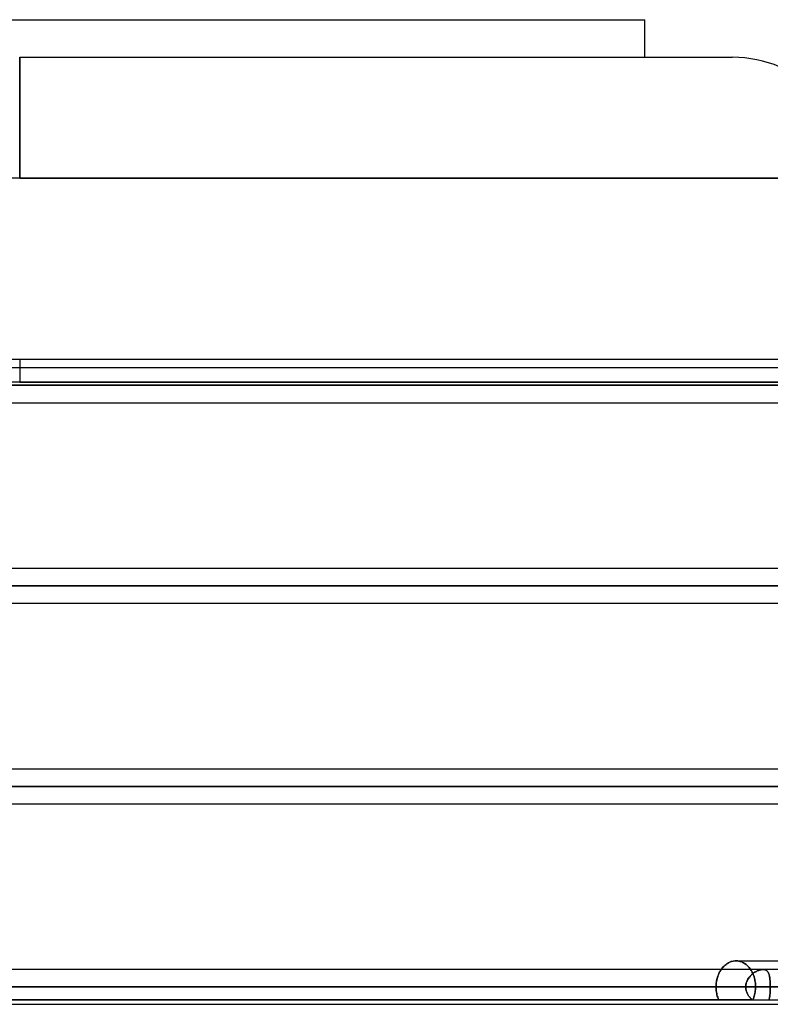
# Model space of a CAD drawing. Header units: millimetres. Extents: x -215 to 215, y -81 to 97.
# Tile 45 of 85: x 0 to 33, y 16 to 59. Entities that reach past the tile are written whole.
import ezdxf

# ---------------------------------------------------------------- set-up
doc = ezdxf.new("R2010")
doc.units = ezdxf.units.MM
doc.layers.add('MAIN-1', color=7, linetype='Continuous')
doc.layers.add('MAIN-2', color=7, linetype='Continuous')

msp = doc.modelspace()

# ---------------------------------------------------------------- linework, layer by layer
at = {"layer": 'MAIN-1'}
for p, q in [((-27.45, 58.9), (27.45, 58.9)), ((27.45, 57.25), (27.45, 58.9)), ((0, 57.25), (0, 51.95)), ((0, 57.25), (31.3, 57.25)), ((0, 51.95), (36.6, 51.95)), ((-47.038, 44), (0, 44)), ((0, 44), (47.038, 44)), ((104.762, 43.619), (-104.762, 43.619)), ((105.183, 42.856), (-105.183, 42.856)), ((-104.652, 42.094), (104.652, 42.094)), ((110.012, 34.819), (-110.012, 34.819)), ((110.578, 34.056), (-110.578, 34.056)), ((-110.045, 33.294), (110.045, 33.294)), ((115.406, 26.019), (-115.406, 26.019)), ((116.055, 25.256), (-116.055, 25.256)), ((-115.339, 24.494), (115.339, 24.494)), ((30.863, 17.297), (30.832, 17.259)), ((30.895, 17.333), (30.863, 17.297)), ((30.928, 17.368), (30.895, 17.333)), ((30.964, 17.401), (30.928, 17.368)), ((31.001, 17.432), (30.964, 17.401)), ((31.039, 17.461), (31.001, 17.432)), ((31.078, 17.487), (31.039, 17.461)), ((31.118, 17.511), (31.078, 17.487)), ((31.159, 17.532), (31.118, 17.511)), ((31.201, 17.55), (31.159, 17.532)), ((31.243, 17.565), (31.201, 17.55)), ((31.286, 17.578), (31.243, 17.565)), ((31.329, 17.588), (31.286, 17.578)), ((31.371, 17.594), (31.329, 17.588)), ((31.413, 17.599), (31.371, 17.594)), ((31.455, 17.6), (31.413, 17.599)), ((31.455, 17.6), (38.126, 17.6)), ((115.339, 17.219), (-115.339, 17.219)), ((30.832, 17.259), (30.803, 17.219)), ((116.055, 16.456), (-116.055, 16.456)), ((-115.339, 15.694), (115.339, 15.694))]:
    msp.add_line(p, q, dxfattribs=at)
msp.add_arc((31.3, 51.95), 5.3, 0, 90, dxfattribs=at)
at = {"layer": 'MAIN-2'}
for p, q in [((0, 51.95), (0, 57.25)), ((0, 51.95), (-36.6, 51.95)), ((36.6, 51.95), (0, 51.95)), ((0, 44), (0, 43)), ((-105.183, 42.856), (105.183, 42.856)), ((104.011, 42.856), (-104.011, 42.856)), ((-104.011, 42.856), (104.011, 42.856)), ((-96.675, 42.856), (96.675, 42.856)), ((96.675, 42.856), (-96.675, 42.856)), ((95.596, 42.856), (-95.596, 42.856)), ((-95.596, 42.856), (95.596, 42.856)), ((-88.259, 42.856), (88.259, 42.856)), ((88.259, 42.856), (-88.259, 42.856)), ((87.18, 42.856), (-87.18, 42.856)), ((-87.18, 42.856), (87.18, 42.856)), ((-79.842, 42.856), (79.842, 42.856)), ((79.842, 42.856), (-79.842, 42.856)), ((78.763, 42.856), (-78.763, 42.856)), ((-78.763, 42.856), (78.763, 42.856)), ((-71.424, 42.856), (71.424, 42.856)), ((71.424, 42.856), (-71.424, 42.856)), ((70.344, 42.856), (-70.344, 42.856)), ((-70.344, 42.856), (70.344, 42.856)), ((-63.004, 42.856), (63.004, 42.856)), ((63.004, 42.856), (-63.004, 42.856)), ((61.924, 42.856), (-61.924, 42.856)), ((-61.924, 42.856), (61.924, 42.856)), ((-54.581, 42.856), (54.581, 42.856)), ((54.581, 42.856), (-54.581, 42.856)), ((53.661, 42.856), (-53.661, 42.856)), ((-53.661, 42.856), (53.661, 42.856)), ((0, 43), (-48.038, 43)), ((0, 43), (48.038, 43)), ((48.038, 43), (0, 43)), ((-110.578, 34.056), (110.578, 34.056)), ((109.539, 34.056), (-109.539, 34.056)), ((-109.539, 34.056), (109.539, 34.056)), ((-49.258, 34.056), (49.258, 34.056)), ((49.258, 34.056), (-49.258, 34.056)), ((48.265, 34.056), (-48.265, 34.056)), ((-48.265, 34.056), (48.265, 34.056)), ((43.37, 26.019), (-43.37, 26.019)), ((-116.055, 25.256), (116.055, 25.256)), ((114.931, 25.256), (-114.931, 25.256)), ((-114.931, 25.256), (114.931, 25.256)), ((-43.851, 25.256), (43.851, 25.256)), ((43.851, 25.256), (-43.851, 25.256)), ((42.869, 25.256), (-42.869, 25.256)), ((-42.869, 25.256), (42.869, 25.256)), ((-43.287, 24.494), (43.287, 24.494)), ((30.823, 17.247), (30.852, 17.284)), ((30.852, 17.284), (30.882, 17.319)), ((30.882, 17.319), (30.914, 17.354)), ((30.914, 17.354), (30.947, 17.386)), ((30.947, 17.386), (30.982, 17.417)), ((30.982, 17.417), (31.018, 17.446)), ((31.018, 17.446), (31.055, 17.472)), ((31.055, 17.472), (31.093, 17.496)), ((31.093, 17.496), (31.132, 17.518)), ((31.132, 17.518), (31.171, 17.538)), ((31.171, 17.538), (31.212, 17.554)), ((31.212, 17.554), (31.252, 17.568)), ((31.252, 17.568), (31.293, 17.58)), ((31.293, 17.58), (31.334, 17.589)), ((31.334, 17.589), (31.374, 17.595)), ((31.374, 17.595), (31.415, 17.599)), ((31.415, 17.599), (31.455, 17.6)), ((31.455, 17.6), (31.496, 17.599)), ((31.496, 17.599), (31.455, 17.6)), ((31.496, 17.599), (31.537, 17.595)), ((31.537, 17.595), (31.496, 17.599)), ((31.537, 17.595), (31.579, 17.588)), ((31.579, 17.588), (31.537, 17.595)), ((31.579, 17.588), (31.621, 17.578)), ((31.621, 17.578), (31.579, 17.588)), ((31.621, 17.578), (31.662, 17.566)), ((31.662, 17.566), (31.621, 17.578)), ((31.662, 17.566), (31.704, 17.551)), ((31.704, 17.551), (31.662, 17.566)), ((31.704, 17.551), (31.744, 17.534)), ((31.744, 17.534), (31.704, 17.551)), ((31.744, 17.534), (31.784, 17.513)), ((31.784, 17.513), (31.744, 17.534)), ((31.784, 17.513), (31.824, 17.49)), ((31.824, 17.49), (31.784, 17.513)), ((31.824, 17.49), (31.862, 17.464)), ((31.862, 17.464), (31.824, 17.49)), ((31.862, 17.464), (31.899, 17.436)), ((31.899, 17.436), (31.862, 17.464)), ((31.899, 17.436), (31.935, 17.406)), ((31.935, 17.406), (31.899, 17.436)), ((31.935, 17.406), (31.969, 17.373)), ((31.969, 17.373), (31.935, 17.406)), ((31.969, 17.373), (32.002, 17.339)), ((32.002, 17.339), (31.969, 17.373)), ((32.002, 17.339), (32.033, 17.303)), ((32.033, 17.303), (32.002, 17.339)), ((32.033, 17.303), (32.062, 17.265)), ((32.062, 17.265), (32.033, 17.303)), ((30.636, 16.863), (30.621, 16.806)), ((30.627, 16.83), (30.642, 16.882)), ((30.654, 16.919), (30.636, 16.863)), ((30.642, 16.882), (30.659, 16.933)), ((30.674, 16.974), (30.654, 16.919)), ((30.659, 16.933), (30.678, 16.982)), ((30.696, 17.027), (30.674, 16.974)), ((30.678, 16.982), (30.698, 17.031)), ((30.721, 17.078), (30.696, 17.027)), ((30.698, 17.031), (30.72, 17.078)), ((30.72, 17.078), (30.744, 17.123)), ((30.747, 17.127), (30.721, 17.078)), ((30.744, 17.123), (30.769, 17.166)), ((30.774, 17.174), (30.747, 17.127)), ((30.769, 17.166), (30.796, 17.208)), ((30.803, 17.219), (30.774, 17.174)), ((30.796, 17.208), (30.823, 17.247)), ((32.011, 16.852), (31.985, 16.813)), ((31.999, 16.835), (32.023, 16.868)), ((32.04, 16.89), (32.011, 16.852)), ((32.023, 16.868), (32.048, 16.899)), ((32.07, 16.925), (32.04, 16.89)), ((32.048, 16.899), (32.074, 16.93)), ((32.062, 17.265), (32.09, 17.226)), ((32.09, 17.226), (32.062, 17.265)), ((32.102, 16.959), (32.07, 16.925)), ((32.074, 16.93), (32.102, 16.958)), ((32.09, 17.226), (32.117, 17.184)), ((32.117, 17.184), (32.09, 17.226)), ((32.136, 16.991), (32.102, 16.959)), ((32.102, 16.958), (32.13, 16.986)), ((32.117, 17.184), (32.143, 17.141)), ((32.143, 17.141), (32.117, 17.184)), ((32.13, 16.986), (32.16, 17.012)), ((32.171, 17.021), (32.136, 16.991)), ((32.143, 17.141), (32.167, 17.095)), ((32.167, 17.095), (32.143, 17.141)), ((32.16, 17.012), (32.191, 17.037)), ((32.167, 17.095), (32.189, 17.047)), ((32.189, 17.047), (32.167, 17.095)), ((32.206, 17.049), (32.171, 17.021)), ((32.189, 17.047), (32.21, 16.998)), ((32.21, 16.998), (32.189, 17.047)), ((32.191, 17.037), (32.223, 17.061)), ((32.243, 17.075), (32.206, 17.049)), ((32.21, 16.998), (32.23, 16.947)), ((32.23, 16.947), (32.21, 16.998)), ((32.223, 17.061), (32.255, 17.083)), ((32.23, 16.947), (32.247, 16.894)), ((32.247, 16.894), (32.23, 16.947)), ((32.28, 17.099), (32.243, 17.075)), ((32.247, 16.894), (32.262, 16.841)), ((32.262, 16.841), (32.247, 16.894)), ((32.255, 17.083), (32.287, 17.103)), ((32.317, 17.121), (32.28, 17.099)), ((32.287, 17.103), (32.32, 17.122)), ((32.355, 17.14), (32.317, 17.121)), ((32.32, 17.122), (32.354, 17.14)), ((32.354, 17.14), (32.387, 17.156)), ((32.393, 17.158), (32.355, 17.14)), ((32.387, 17.156), (32.421, 17.17)), ((32.43, 17.174), (32.393, 17.158)), ((32.421, 17.17), (32.455, 17.182)), ((32.468, 17.187), (32.43, 17.174)), ((32.455, 17.182), (32.488, 17.193)), ((32.505, 17.198), (32.468, 17.187)), ((32.488, 17.193), (32.521, 17.202)), ((32.541, 17.207), (32.505, 17.198)), ((32.521, 17.202), (32.553, 17.21)), ((32.577, 17.214), (32.541, 17.207)), ((32.553, 17.21), (32.584, 17.215)), ((32.611, 17.217), (32.577, 17.214)), ((32.584, 17.215), (32.615, 17.218)), ((32.644, 17.219), (32.611, 17.217)), ((32.615, 17.218), (32.644, 17.219)), ((32.644, 17.219), (32.671, 17.218)), ((32.675, 17.217), (32.644, 17.219)), ((32.671, 17.218), (32.698, 17.214)), ((32.704, 17.213), (32.675, 17.217)), ((32.698, 17.214), (32.723, 17.209)), ((32.732, 17.207), (32.704, 17.213)), ((32.723, 17.209), (32.746, 17.202)), ((32.757, 17.197), (32.732, 17.207)), ((32.746, 17.202), (32.768, 17.192)), ((32.78, 17.185), (32.757, 17.197)), ((32.768, 17.192), (32.787, 17.181)), ((32.801, 17.171), (32.78, 17.185)), ((32.787, 17.181), (32.806, 17.167)), ((32.821, 17.154), (32.801, 17.171)), ((32.806, 17.167), (32.823, 17.152)), ((32.838, 17.135), (32.821, 17.154)), ((32.823, 17.152), (32.838, 17.135)), ((32.838, 17.135), (32.852, 17.116)), ((32.854, 17.113), (32.838, 17.135)), ((32.852, 17.116), (32.865, 17.095)), ((32.868, 17.089), (32.854, 17.113)), ((32.865, 17.095), (32.877, 17.073)), ((32.881, 17.063), (32.868, 17.089)), ((32.877, 17.073), (32.887, 17.049)), ((32.893, 17.035), (32.881, 17.063)), ((32.887, 17.049), (32.897, 17.024)), ((32.903, 17.005), (32.893, 17.035)), ((32.897, 17.024), (32.906, 16.997)), ((32.913, 16.972), (32.903, 17.005)), ((32.906, 16.997), (32.914, 16.969)), ((32.921, 16.937), (32.913, 16.972)), ((32.914, 16.969), (32.921, 16.939)), ((32.921, 16.939), (32.927, 16.908)), ((32.929, 16.9), (32.921, 16.937)), ((32.927, 16.908), (32.933, 16.876)), ((32.935, 16.862), (32.929, 16.9)), ((32.933, 16.876), (32.938, 16.842)), ((32.941, 16.821), (32.935, 16.862)), ((-116.055, 16.456), (116.055, 16.456)), ((-115.047, 16.456), (115.047, 16.456)), ((39.004, 16.456), (-39.004, 16.456)), ((-38.44, 16.456), (38.44, 16.456)), ((38.44, 16.456), (-38.44, 16.456)), ((37.289, 16.456), (-37.289, 16.456)), ((-37.289, 16.456), (37.289, 16.456)), ((32.961, 16.456), (-32.961, 16.456)), ((-32.961, 16.456), (32.961, 16.456)), ((-31.878, 16.456), (31.878, 16.456)), ((31.878, 16.456), (-31.878, 16.456)), ((30.579, 16.514), (30.578, 16.456)), ((30.578, 16.456), (30.579, 16.509)), ((30.578, 16.456), (31.878, 16.456)), ((30.578, 16.456), (30.579, 16.4)), ((30.579, 16.4), (30.578, 16.456)), ((31.878, 16.456), (30.578, 16.456)), ((30.583, 16.572), (30.579, 16.514)), ((30.579, 16.509), (30.582, 16.562)), ((30.582, 16.562), (30.587, 16.616)), ((30.589, 16.631), (30.583, 16.572)), ((30.587, 16.616), (30.594, 16.67)), ((30.597, 16.689), (30.589, 16.631)), ((30.594, 16.67), (30.603, 16.723)), ((30.608, 16.748), (30.597, 16.689)), ((30.603, 16.723), (30.614, 16.777)), ((30.621, 16.806), (30.608, 16.748)), ((30.614, 16.777), (30.627, 16.83)), ((31.88, 16.504), (31.878, 16.456)), ((31.878, 16.456), (31.879, 16.497)), ((31.879, 16.421), (31.878, 16.456)), ((31.878, 16.456), (31.879, 16.422)), ((31.879, 16.497), (31.883, 16.537)), ((31.879, 16.422), (31.882, 16.387)), ((31.882, 16.387), (31.879, 16.421)), ((31.885, 16.551), (31.88, 16.504)), ((31.883, 16.537), (31.89, 16.577)), ((31.894, 16.597), (31.885, 16.551)), ((31.89, 16.577), (31.899, 16.616)), ((31.906, 16.642), (31.894, 16.597)), ((31.899, 16.616), (31.91, 16.655)), ((31.921, 16.687), (31.906, 16.642)), ((31.91, 16.655), (31.924, 16.693)), ((31.94, 16.731), (31.921, 16.687)), ((31.924, 16.693), (31.94, 16.73)), ((31.961, 16.773), (31.94, 16.731)), ((31.94, 16.73), (31.958, 16.766)), ((31.958, 16.766), (31.978, 16.801)), ((31.985, 16.813), (31.961, 16.773)), ((31.978, 16.801), (31.999, 16.835)), ((32.262, 16.841), (32.275, 16.787)), ((32.275, 16.787), (32.262, 16.841)), ((32.275, 16.787), (32.286, 16.732)), ((32.286, 16.732), (32.275, 16.787)), ((32.286, 16.732), (32.296, 16.676)), ((32.296, 16.676), (32.286, 16.732)), ((32.296, 16.676), (32.303, 16.621)), ((32.303, 16.621), (32.296, 16.676)), ((32.303, 16.621), (32.308, 16.566)), ((32.308, 16.566), (32.303, 16.621)), ((32.308, 16.566), (32.311, 16.511)), ((32.311, 16.511), (32.308, 16.566)), ((32.311, 16.511), (32.312, 16.456)), ((32.312, 16.456), (32.311, 16.511)), ((32.311, 16.4), (32.312, 16.456)), ((32.312, 16.456), (32.311, 16.4)), ((33.607, 16.456), (32.312, 16.456)), ((32.312, 16.456), (33.607, 16.456)), ((32.938, 16.842), (32.942, 16.808)), ((32.946, 16.78), (32.941, 16.821)), ((32.942, 16.808), (32.946, 16.772)), ((32.95, 16.736), (32.946, 16.78)), ((32.946, 16.772), (32.95, 16.735)), ((32.953, 16.692), (32.95, 16.736)), ((32.95, 16.735), (32.953, 16.697)), ((32.953, 16.697), (32.955, 16.658)), ((32.956, 16.646), (32.953, 16.692)), ((32.955, 16.658), (32.957, 16.619)), ((32.958, 16.599), (32.956, 16.646)), ((32.957, 16.619), (32.959, 16.579)), ((32.96, 16.552), (32.958, 16.599)), ((32.959, 16.579), (32.96, 16.538)), ((32.96, 16.504), (32.96, 16.552)), ((32.96, 16.538), (32.96, 16.497)), ((32.961, 16.456), (32.96, 16.504)), ((32.96, 16.497), (32.961, 16.456)), ((32.961, 16.422), (32.96, 16.388)), ((32.96, 16.388), (32.961, 16.422)), ((32.961, 16.456), (32.961, 16.422)), ((32.961, 16.422), (32.961, 16.456)), ((30.579, 16.4), (30.583, 16.342)), ((30.583, 16.342), (30.579, 16.4)), ((30.583, 16.342), (30.588, 16.285)), ((30.588, 16.285), (30.583, 16.342)), ((30.588, 16.285), (30.596, 16.227)), ((30.596, 16.227), (30.588, 16.285)), ((30.596, 16.227), (30.607, 16.169)), ((30.607, 16.169), (30.596, 16.227)), ((30.607, 16.169), (30.619, 16.112)), ((30.619, 16.112), (30.607, 16.169)), ((30.619, 16.112), (30.634, 16.056)), ((30.634, 16.056), (30.619, 16.112)), ((30.634, 16.056), (30.651, 16.001)), ((30.651, 16.001), (30.634, 16.056)), ((30.651, 16.001), (30.671, 15.947)), ((30.671, 15.947), (30.651, 16.001)), ((31.887, 16.353), (31.882, 16.387)), ((31.882, 16.387), (31.886, 16.353)), ((31.886, 16.353), (31.893, 16.319)), ((31.893, 16.319), (31.887, 16.353)), ((31.902, 16.286), (31.893, 16.319)), ((31.893, 16.319), (31.901, 16.286)), ((31.901, 16.286), (31.912, 16.253)), ((31.912, 16.253), (31.902, 16.286)), ((31.924, 16.22), (31.912, 16.253)), ((31.912, 16.253), (31.923, 16.221)), ((31.923, 16.221), (31.937, 16.189)), ((31.937, 16.188), (31.924, 16.22)), ((31.937, 16.189), (31.952, 16.158)), ((31.952, 16.157), (31.937, 16.188)), ((31.952, 16.158), (31.968, 16.127)), ((31.969, 16.127), (31.952, 16.157)), ((31.968, 16.127), (31.986, 16.098)), ((31.986, 16.097), (31.969, 16.127)), ((31.986, 16.098), (32.005, 16.069)), ((32.005, 16.069), (31.986, 16.097)), ((32.026, 16.041), (32.005, 16.069)), ((32.005, 16.069), (32.025, 16.041)), ((32.025, 16.041), (32.046, 16.015)), ((32.047, 16.014), (32.026, 16.041)), ((32.046, 16.015), (32.069, 15.989)), ((32.069, 15.988), (32.047, 16.014)), ((32.069, 15.989), (32.092, 15.964)), ((32.093, 15.963), (32.069, 15.988)), ((32.223, 15.947), (32.241, 16.001)), ((32.241, 16.001), (32.223, 15.947)), ((32.241, 16.001), (32.258, 16.056)), ((32.258, 16.056), (32.241, 16.001)), ((32.258, 16.056), (32.272, 16.112)), ((32.272, 16.112), (32.258, 16.056)), ((32.272, 16.112), (32.285, 16.169)), ((32.285, 16.169), (32.272, 16.112)), ((32.285, 16.169), (32.294, 16.227)), ((32.294, 16.227), (32.285, 16.169)), ((32.294, 16.227), (32.302, 16.285)), ((32.302, 16.285), (32.294, 16.227)), ((32.302, 16.285), (32.307, 16.342)), ((32.307, 16.342), (32.302, 16.285)), ((32.307, 16.342), (32.311, 16.4)), ((32.311, 16.4), (32.307, 16.342)), ((32.924, 15.99), (32.919, 15.964)), ((32.919, 15.965), (32.924, 15.99)), ((32.929, 16.016), (32.924, 15.99)), ((32.924, 15.99), (32.929, 16.016)), ((32.934, 16.043), (32.929, 16.016)), ((32.929, 16.016), (32.934, 16.043)), ((32.938, 16.071), (32.934, 16.043)), ((32.934, 16.043), (32.938, 16.071)), ((32.942, 16.1), (32.938, 16.071)), ((32.938, 16.071), (32.942, 16.1)), ((32.945, 16.13), (32.942, 16.1)), ((32.942, 16.1), (32.945, 16.13)), ((32.948, 16.16), (32.945, 16.13)), ((32.945, 16.13), (32.948, 16.16)), ((32.951, 16.191), (32.948, 16.16)), ((32.948, 16.16), (32.951, 16.191)), ((32.953, 16.223), (32.951, 16.191)), ((32.951, 16.191), (32.953, 16.223)), ((32.955, 16.256), (32.953, 16.223)), ((32.953, 16.223), (32.955, 16.255)), ((32.957, 16.288), (32.955, 16.256)), ((32.955, 16.255), (32.957, 16.288)), ((32.958, 16.321), (32.957, 16.288)), ((32.957, 16.288), (32.958, 16.321)), ((32.959, 16.355), (32.958, 16.321)), ((32.958, 16.321), (32.959, 16.354)), ((32.96, 16.388), (32.959, 16.355)), ((32.959, 16.354), (32.96, 16.388)), ((-35.563, 15.894), (35.563, 15.894)), ((32.167, 15.894), (-32.167, 15.894)), ((30.671, 15.947), (30.693, 15.894)), ((30.693, 15.894), (30.671, 15.947)), ((32.092, 15.964), (32.116, 15.94)), ((32.117, 15.939), (32.093, 15.963)), ((32.116, 15.94), (32.141, 15.916)), ((32.142, 15.916), (32.117, 15.939)), ((32.141, 15.916), (32.167, 15.894)), ((32.167, 15.894), (32.142, 15.916)), ((32.202, 15.894), (32.223, 15.947)), ((32.223, 15.947), (32.202, 15.894)), ((32.906, 15.917), (32.899, 15.894)), ((32.899, 15.894), (32.906, 15.917)), ((32.913, 15.94), (32.906, 15.917)), ((32.906, 15.917), (32.913, 15.94)), ((32.913, 15.94), (32.919, 15.965)), ((32.919, 15.964), (32.913, 15.94))]:
    msp.add_line(p, q, dxfattribs=at)

doc.saveas('drawing.dxf')
